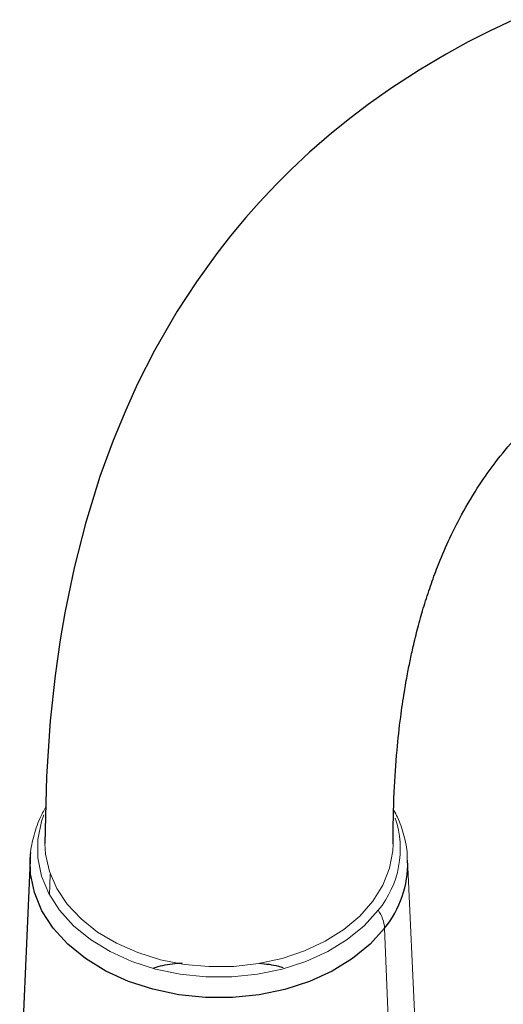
# Paper-space layout '_Bottom' of a CAD drawing. Header units: millimetres. Extents: x -1506 to 1507, y -634 to 605.
# Tile 31 of 33: x 930 to 978, y 497 to 595. Entities that reach past the tile are written whole.
import ezdxf

# ---------------------------------------------------------------- set-up
doc = ezdxf.new("R2010")
doc.units = ezdxf.units.MM

psp = doc.layouts.new('_Bottom')

# ---------------------------------------------------------------- linework, layer by layer
at = {"color": 7, "linetype": 'Continuous', "lineweight": 25}
psp.add_line((931.3, 511.621), (930.26, 488.221), dxfattribs=at)
at = {"color": 144, "linetype": 'Continuous', "lineweight": 18}
for p, q in [((969.74, 488.221), (968.7, 511.621)), ((933.291, 510.208), (933.21, 508.175)), ((966.419, 504.863), (967.332, 481.086))]:
    psp.add_line(p, q, dxfattribs=at)
at = {"color": 7, "linetype": 'Continuous', "lineweight": 25, "flags": 128}
for points in [[(979.196, 594.881), (976.796, 593.744), (974.704, 592.677), (972.508, 591.476), (969.836, 589.892), (967.033, 588.071), (964.805, 586.495), (963.099, 585.205), (961.146, 583.629), (958.991, 581.756), (957.149, 580.032), (955.836, 578.727), (955.035, 577.896), (953.985, 576.767), (952.666, 575.276), (951.159, 573.465), (949.8, 571.724), (947.781, 568.919), (945.878, 565.993), (943.626, 562.093), (941.945, 558.787), (940.765, 556.208), (939.522, 553.197), (938.217, 549.622), (936.773, 544.969), (935.648, 540.573), (934.72, 536.1), (934.264, 533.446), (933.759, 529.91), (933.275, 525.423), (932.903, 519.904), (932.75, 513.257), (932.75, 513.257)], [(931.303, 511.672), (931.339, 512.152), (931.362, 512.353)], [(966.419, 504.863), (964.975, 503.275), (963.227, 501.849), (961.209, 500.613), (958.963, 499.593), (956.535, 498.809), (953.973, 498.278), (951.331, 498.009), (948.662, 498.01), (946.019, 498.279), (943.458, 498.811), (941.03, 499.595), (938.785, 500.616), (936.768, 501.853), (935.02, 503.279), (933.578, 504.867), (932.469, 506.585), (931.718, 508.396), (931.338, 510.264), (931.303, 511.672)]]:
    psp.add_lwpolyline(points, dxfattribs=at)
at = {"color": 144, "linetype": 'Continuous', "lineweight": 18, "flags": 128}
for points in [[(965.786, 506.641), (964.398, 505.114), (962.717, 503.743), (960.777, 502.555), (958.617, 501.574), (956.283, 500.821), (953.82, 500.31), (951.28, 500.052), (948.713, 500.052), (946.173, 500.311), (943.711, 500.822), (941.376, 501.577), (939.218, 502.558), (937.278, 503.747), (935.598, 505.118), (934.211, 506.645), (933.145, 508.296), (932.423, 510.038), (932.058, 511.834), (932.059, 513.649), (932.424, 515.445), (932.651, 516.097)], [(932.75, 513.255), (932.813, 512.193), (933.199, 510.474), (933.926, 508.812), (934.98, 507.239), (936.34, 505.789), (937.979, 504.49), (939.862, 503.369), (941.951, 502.449), (944.204, 501.749), (946.575, 501.283), (949.016, 501.06), (951.477, 501.085), (953.908, 501.357), (956.259, 501.871), (958.483, 502.617), (960.535, 503.579), (962.371, 504.737), (963.956, 506.069), (965.257, 507.546), (966.247, 509.139), (966.907, 510.816), (967.222, 512.542), (967.25, 513.209)]]:
    psp.add_lwpolyline(points, dxfattribs=at)
at = {"color": 144, "linetype": 'Continuous', "lineweight": 18}
for centre, radius, start, end in [((958.408, 512.721), 9.56, 320.50522, 18.58652), ((962.827, 504.585), 3.603, 4.41434, 34.78443)]:
    psp.add_arc(centre, radius, start, end, dxfattribs=at)
at = {"color": 7, "linetype": 'Continuous', "lineweight": 25}
psp.add_arc((958.454, 511.316), 10.251, 320.98177, 1.33573, dxfattribs=at)
for points, knots in [([(967.25, 513.218), (967.272, 514.949), (967.313, 518.153), (967.608, 522.296), (967.967, 525.582), (968.334, 528.087), (968.668, 529.993), (968.978, 531.546), (969.337, 533.158), (969.78, 534.924), (970.333, 536.861), (970.961, 538.793), (971.757, 540.951), (972.772, 543.34), (974.125, 546.049), (975.712, 548.696), (977.467, 551.169), (978.945, 552.948), (980.105, 554.192), (980.828, 554.93), (981.719, 555.79), (982.82, 556.777), (983.958, 557.716), (984.998, 558.515), (986.036, 559.265), (987.532, 560.277), (989.336, 561.373), (991.383, 562.477), (993.469, 563.49), (995.701, 564.45), (997.916, 565.29), (1000.199, 566.065), (1002.73, 566.821), (1005.481, 567.528), (1008.136, 568.11), (1010.504, 568.558), (1012.683, 568.917), (1014.912, 569.236), (1017.372, 569.533), (1020.111, 569.801), (1023.08, 570.022), (1026.403, 570.191), (1030.201, 570.293), (1034.646, 570.294), (1039.653, 570.158), (1045.033, 569.865), (1050.221, 569.447), (1054.848, 568.977), (1058.718, 568.521), (1062.054, 568.083), (1064.974, 567.669), (1067.631, 567.267), (1070.168, 566.862), (1072.576, 566.459), (1075.058, 566.026), (1077.843, 565.52), (1081.194, 564.882), (1085.094, 564.1), (1089.328, 563.206), (1094.489, 562.061), (1100.325, 560.691), (1106.758, 559.088), (1112.817, 557.502), (1118.397, 555.979), (1123.382, 554.57), (1127.303, 553.43), (1130.285, 552.547), (1132.738, 551.811), (1135.562, 550.953), (1138.787, 549.957), (1142.397, 548.824), (1146.16, 547.624), (1150.127, 546.336), (1154.782, 544.8), (1160.056, 543.025), (1165.945, 541), (1171.742, 538.967), (1177.419, 536.939), (1182.821, 534.976), (1187.691, 533.181), (1191.897, 531.611), (1195.444, 530.274), (1198.444, 529.135), (1201.168, 528.093), (1204.145, 526.948), (1207.826, 525.522), (1212.389, 523.739), (1217.759, 521.619), (1223.916, 519.162), (1230.732, 516.41), (1239.113, 512.986), (1248.794, 508.977), (1259.624, 504.427), (1270.296, 499.889), (1279.665, 495.869), (1287.695, 492.403), (1294.427, 489.489), (1301.031, 486.625), (1307.493, 483.821), (1313.797, 481.091), (1319.907, 478.452), (1325.8, 475.915), (1331.376, 473.526), (1337.54, 470.898), (1344.089, 468.121), (1351.121, 465.156), (1357.775, 462.366), (1363.997, 459.771), (1369.571, 457.456), (1374.552, 455.394), (1378.991, 453.56), (1382.937, 451.931), (1387.01, 450.249), (1391.041, 448.581), (1394.881, 446.981), (1398.134, 445.614), (1400.862, 444.451), (1403.122, 443.469), (1404.965, 442.649), (1406.437, 441.972), (1407.558, 441.438), (1408.373, 441.031), (1408.81, 440.802), (1409.033, 440.68), (1409.136, 440.623), (1409.227, 440.571), (1409.277, 440.543), (1409.228, 440.573), (1409.137, 440.638), (1409.098, 440.665)], [0, 0, 0, 0, 0.007937, 0.014698, 0.020309, 0.024784, 0.02813, 0.030982, 0.033849, 0.03782, 0.042016, 0.046548, 0.051119, 0.057619, 0.065051, 0.0743, 0.081821, 0.091075, 0.094208, 0.09673, 0.100377, 0.105123, 0.109584, 0.113383, 0.116872, 0.121095, 0.129103, 0.13505, 0.141227, 0.148454, 0.154753, 0.160312, 0.167477, 0.174804, 0.18147, 0.187091, 0.191877, 0.196859, 0.202473, 0.208497, 0.214968, 0.221692, 0.229543, 0.238535, 0.24868, 0.259304, 0.269698, 0.277768, 0.284779, 0.290723, 0.295681, 0.300302, 0.304719, 0.308931, 0.312787, 0.31748, 0.323118, 0.329697, 0.336962, 0.344034, 0.354918, 0.365094, 0.374562, 0.383248, 0.390831, 0.397285, 0.400934, 0.404177, 0.408201, 0.413405, 0.418308, 0.423897, 0.429637, 0.435279, 0.443638, 0.451768, 0.459669, 0.467341, 0.474688, 0.481202, 0.486532, 0.491099, 0.494922, 0.49804, 0.501481, 0.50615, 0.511784, 0.518334, 0.525744, 0.533943, 0.542495, 0.554968, 0.567001, 0.5786, 0.589793, 0.597061, 0.604204, 0.611257, 0.618268, 0.625292, 0.632395, 0.639546, 0.646722, 0.653967, 0.665022, 0.676355, 0.689659, 0.703312, 0.71725, 0.731392, 0.745648, 0.75992, 0.774141, 0.795222, 0.816439, 0.837621, 0.858607, 0.879246, 0.899398, 0.918912, 0.937558, 0.954958, 0.971291, 0.976189, 0.98097, 0.985632, 0.990438, 0.995986, 1, 1, 1, 1]), ([(943.561, 500.932), (943.851, 501.022), (944.74, 501.299), (945.71, 501.383), (946.364, 501.44)], [0, 0, 0, 0, 0.326092, 1, 1, 1, 1]), ([(953.998, 501.389), (954.649, 501.33), (955.464, 501.256), (956.208, 501.02), (956.358, 500.972)], [0, 0, 0, 0, 0.7986383, 1, 1, 1, 1])]:
    psp.add_open_spline(points, degree=3, knots=knots, dxfattribs=at)
at = {"color": 144, "linetype": 'Continuous', "lineweight": 18}
for points, knots in [([(932.832, 516.819), (932.629, 516.462), (932.094, 515.52), (931.6, 513.873), (931.305, 512.499), (931.32, 511.768), (931.322, 511.681)], [0, 0, 0, 0, 0.224444, 0.591616, 0.951488, 1, 1, 1, 1]), ([(968.667, 511.541), (968.669, 511.759), (968.676, 512.607), (968.351, 514.064), (967.896, 515.524), (967.452, 516.309), (967.325, 516.534)], [0, 0, 0, 0, 0.125922, 0.490058, 0.853964, 1, 1, 1, 1])]:
    psp.add_open_spline(points, degree=3, knots=knots, dxfattribs=at)

doc.saveas('drawing.dxf')
